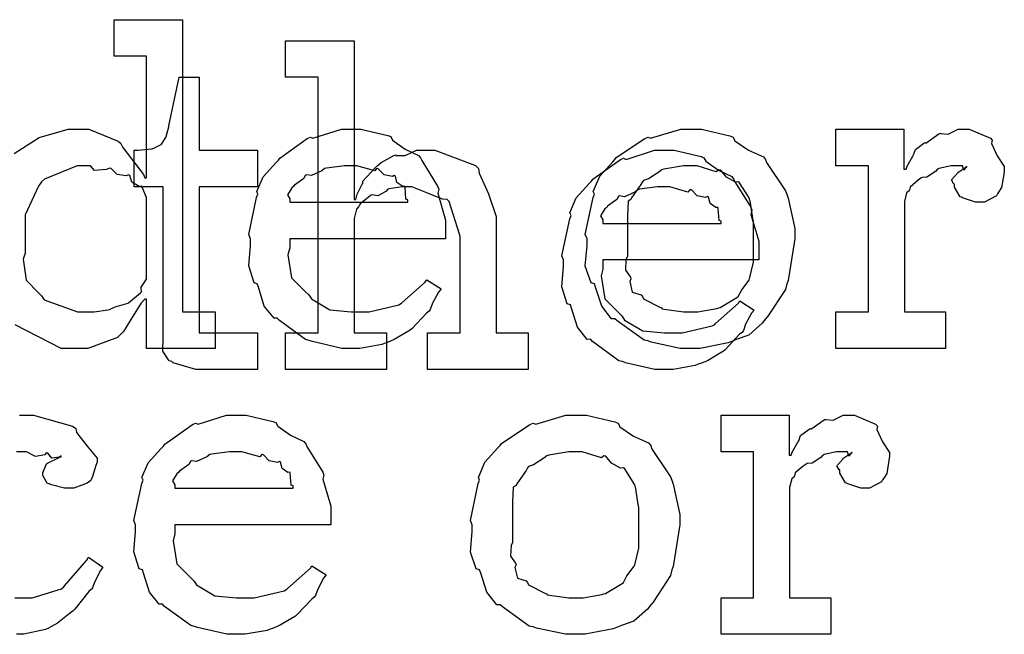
# Model space of a CAD drawing. Extents: x 0 to 8.5, y 0 to 11.
# Tile 253 of 256: x 6.956 to 7.331, y 6.199 to 6.433. Entities that reach past the tile are written whole.
import ezdxf

# ---------------------------------------------------------------- set-up
doc = ezdxf.new("R2010")
doc.units = 0
doc.layers.get('0').update_dxf_attribs({"linetype": 'CONTINUOUS'})

msp = doc.modelspace()

# ---------------------------------------------------------------- linework, layer by layer
at = {"color": 0}
for points in [[(6.95426, 6.38157), (6.96371, 6.38775), (6.97483, 6.39085), (6.97857, 6.39085), (6.98264, 6.39085), (6.99382, 6.38633), (6.99485, 6.38542), (6.99556, 6.38385), (7.00347, 6.37369), (7.00396, 6.3724), (7.00461, 6.3724), (7.00461, 6.41862), (6.99224, 6.41862), (6.99224, 6.43251), (7.01828, 6.43251), (7.01828, 6.3214), (7.03065, 6.3214), (7.03065, 6.30751), (7.00461, 6.30751), (7.00461, 6.32617), (7.00396, 6.32617), (7.00239, 6.32454), (6.99858, 6.31847), (6.99588, 6.31392), (6.99485, 6.31293), (6.99349, 6.31158), (6.98226, 6.30751), (6.97857, 6.30751), (6.97857, 6.30751), (6.97217, 6.30751), (6.95458, 6.3164)], [(6.95628, 6.28207), (6.96164, 6.28207), (6.97646, 6.27794), (6.97775, 6.27707), (6.97792, 6.2755), (6.98204, 6.27029), (6.98579, 6.26579), (6.98579, 6.26426), (6.98525, 6.26297), (6.98406, 6.25879), (6.98335, 6.25726), (6.98296, 6.25689), (6.98204, 6.25624), (6.977, 6.25429), (6.97537, 6.25429), (6.97342, 6.25429), (6.96799, 6.25575), (6.96756, 6.25603), (6.96685, 6.25618), (6.96517, 6.25917), (6.96517, 6.26014), (6.96517, 6.26014), (6.96658, 6.26361), (6.9669, 6.26383), (6.9669, 6.26383), (6.97157, 6.26611), (6.97211, 6.26622), (6.97211, 6.26665), (6.97151, 6.26617), (6.96858, 6.26574), (6.96701, 6.26768), (6.96647, 6.26774), (6.96593, 6.26704), (6.96235, 6.26639), (6.95893, 6.26818), (6.95779, 6.26818), (6.95508, 6.26818)], [(6.95449, 6.21262), (6.95714, 6.21262), (6.96115, 6.21262), (6.97222, 6.2161), (6.97319, 6.21674), (6.97342, 6.21712), (6.98193, 6.22689), (6.98253, 6.22803), (6.98796, 6.22433), (6.98708, 6.22299), (6.98481, 6.21858), (6.984, 6.21647), (6.98361, 6.21588), (6.98264, 6.21496), (6.97732, 6.20833), (6.97667, 6.20763), (6.97521, 6.20649), (6.97076, 6.20296), (6.96821, 6.20156), (6.96733, 6.20111), (6.96615, 6.20053), (6.9579, 6.19874), (6.95518, 6.19874)]]:
    msp.add_lwpolyline(points, dxfattribs=at)
for points in [[(7.05746, 6.31337), (7.06982, 6.31337), (7.06982, 6.4106), (7.05746, 6.4106), (7.05746, 6.42449), (7.0835, 6.42449), (7.0835, 6.36415), (7.08415, 6.36415), (7.08415, 6.36415), (7.08464, 6.3661), (7.08664, 6.3699), (7.08697, 6.37044), (7.08669, 6.37093), (7.09164, 6.37631), (7.09218, 6.37674), (7.09218, 6.37674), (7.09386, 6.37825), (7.09864, 6.38086), (7.09933, 6.38108), (7.09939, 6.38086), (7.10292, 6.38086), (7.10721, 6.38282), (7.10867, 6.38282), (7.11421, 6.38282), (7.12967, 6.37706), (7.13081, 6.37587), (7.13108, 6.37414), (7.1346, 6.36626), (7.13753, 6.35769), (7.13753, 6.35482), (7.13753, 6.31337), (7.14968, 6.31337), (7.14968, 6.29949), (7.11149, 6.29949), (7.11149, 6.31337), (7.12386, 6.31337), (7.12386, 6.35004), (7.12358, 6.35092), (7.11968, 6.36339), (7.11888, 6.36415), (7.11708, 6.36421), (7.11117, 6.3666), (7.10553, 6.36893), (7.10368, 6.36893), (7.10183, 6.36893), (7.0969, 6.36822), (7.09631, 6.36806), (7.09565, 6.36719), (7.0925, 6.3655), (7.09028, 6.36594), (7.08979, 6.36567), (7.08882, 6.36486), (7.08589, 6.36242), (7.08539, 6.3616), (7.08524, 6.36133), (7.08442, 6.3604), (7.0835, 6.35688), (7.0835, 6.35568), (7.0835, 6.31337), (7.09586, 6.31337), (7.09586, 6.29949), (7.05746, 6.29949), (7.05746, 6.31337)], [(7.02636, 6.29949), (7.02333, 6.29949), (7.01476, 6.30203), (7.01421, 6.30251), (7.01318, 6.30279), (7.01079, 6.30647), (7.01096, 6.31168), (7.01096, 6.31337), (7.01096, 6.36893), (6.99989, 6.36893), (6.99989, 6.38282), (7.00142, 6.38282), (7.00142, 6.38282), (7.00651, 6.38336), (7.00683, 6.38346), (7.00717, 6.38351), (7.0101, 6.38504), (7.01031, 6.38519), (7.01031, 6.38519), (7.01193, 6.38775), (7.01204, 6.38803), (7.01204, 6.38803), (7.01303, 6.39176), (7.01313, 6.39214), (7.01704, 6.4106), (7.02463, 6.4106), (7.02463, 6.38282), (7.04676, 6.38282), (7.04676, 6.36893), (7.02463, 6.36893), (7.02463, 6.31337), (7.04676, 6.31337), (7.04676, 6.29949), (7.04579, 6.29949), (7.04357, 6.29949), (7.04286, 6.29949), (7.04161, 6.29949), (7.03879, 6.29949), (7.03787, 6.29949), (7.03646, 6.29949), (7.03326, 6.29949), (7.03222, 6.29949), (7.03076, 6.29949), (7.02746, 6.29949), (7.02636, 6.29949)], [(7.08296, 6.30751), (7.07883, 6.30751), (7.06765, 6.31006), (7.06646, 6.31054), (7.06506, 6.31082), (7.05512, 6.31814), (7.05431, 6.31901), (7.05311, 6.31896), (7.04937, 6.32357), (7.04715, 6.33078), (7.04671, 6.33203), (7.04546, 6.33242), (7.04346, 6.33892), (7.04411, 6.34663), (7.04411, 6.34918), (7.04346, 6.35075), (7.04644, 6.36486), (7.04693, 6.3661), (7.0465, 6.36714), (7.04893, 6.37278), (7.05388, 6.37825), (7.05474, 6.37913), (7.05524, 6.37989), (7.06569, 6.38732), (7.06689, 6.38781), (7.06787, 6.38743), (7.07867, 6.39085), (7.08231, 6.39085), (7.0861, 6.39085), (7.09636, 6.38851), (7.0975, 6.38803), (7.09814, 6.38667), (7.10297, 6.38325), (7.10801, 6.38086), (7.10878, 6.37999), (7.10926, 6.3789), (7.11529, 6.36925), (7.11572, 6.36806), (7.11535, 6.36649), (7.11833, 6.35628), (7.11833, 6.35286), (7.11833, 6.34918), (7.05908, 6.34918), (7.05908, 6.34571), (7.05838, 6.3431), (7.05974, 6.33431), (7.06506, 6.329), (7.06625, 6.3279), (7.06728, 6.32628), (7.07428, 6.32221), (7.08242, 6.3214), (7.08513, 6.3214), (7.08925, 6.3214), (7.10058, 6.32411), (7.10161, 6.32465), (7.10183, 6.32497), (7.11057, 6.33268), (7.11117, 6.33356), (7.1166, 6.33008), (7.11561, 6.32889), (7.11333, 6.32471), (7.11247, 6.32226), (7.11203, 6.32161), (7.11106, 6.3209), (7.10558, 6.315), (7.10487, 6.31446), (7.10335, 6.31353), (7.09879, 6.31082), (7.09619, 6.30979), (7.09532, 6.30946), (7.09413, 6.30897), (7.08572, 6.30751), (7.08296, 6.30751)], [(7.21158, 6.30751), (7.20751, 6.30751), (7.1965, 6.3099), (7.19532, 6.31033), (7.19379, 6.3106), (7.1836, 6.31793), (7.18272, 6.31879), (7.18143, 6.31879), (7.17768, 6.32351), (7.17535, 6.33078), (7.17492, 6.33203), (7.17367, 6.33242), (7.17144, 6.33882), (7.1721, 6.34663), (7.1721, 6.34918), (7.17144, 6.35075), (7.17443, 6.36486), (7.17492, 6.3661), (7.17449, 6.36719), (7.17692, 6.37294), (7.18186, 6.37847), (7.18272, 6.37935), (7.18321, 6.3801), (7.19407, 6.38737), (7.19532, 6.38781), (7.19629, 6.38743), (7.20774, 6.39085), (7.21158, 6.39085), (7.2156, 6.39085), (7.2264, 6.38835), (7.22765, 6.38781), (7.22825, 6.38644), (7.23346, 6.38292), (7.23915, 6.38032), (7.24001, 6.37935), (7.24035, 6.37825), (7.24756, 6.3674), (7.24804, 6.3661), (7.24854, 6.36458), (7.25108, 6.35303), (7.25108, 6.34918), (7.25082, 6.3476), (7.24854, 6.33333), (7.24804, 6.33203), (7.24756, 6.32992), (7.24089, 6.31976), (7.24001, 6.31879), (7.23872, 6.31706), (7.23361, 6.31256), (7.22885, 6.31087), (7.22765, 6.31033), (7.22575, 6.30963), (7.21511, 6.30751), (7.21158, 6.30751)], [(7.26676, 6.3214), (7.27914, 6.3214), (7.27914, 6.37696), (7.26676, 6.37696), (7.26676, 6.39085), (7.29258, 6.39085), (7.29258, 6.37565), (7.29346, 6.37565), (7.29346, 6.37565), (7.29378, 6.37685), (7.29596, 6.38064), (7.29628, 6.38108), (7.29628, 6.38108), (7.29699, 6.38308), (7.30018, 6.38553), (7.30063, 6.38585), (7.30089, 6.38558), (7.30593, 6.38911), (7.30647, 6.38932), (7.30647, 6.38921), (7.3094, 6.38894), (7.31321, 6.39085), (7.31451, 6.39085), (7.31743, 6.39085), (7.32547, 6.38743), (7.32622, 6.38672), (7.32596, 6.38536), (7.32807, 6.38069), (7.33078, 6.37663), (7.33078, 6.37522), (7.33057, 6.37358), (7.32975, 6.36865), (7.32861, 6.36686), (7.32818, 6.36632), (7.32775, 6.3655), (7.32319, 6.36307), (7.32167, 6.36307), (7.31988, 6.36307), (7.31494, 6.36469), (7.31451, 6.36501), (7.31401, 6.36518), (7.3119, 6.36882), (7.3119, 6.37001), (7.31164, 6.37001), (7.31076, 6.37164), (7.31299, 6.37414), (7.31321, 6.37435), (7.31315, 6.37435), (7.3131, 6.37435), (7.31614, 6.37646), (7.31646, 6.37651), (7.31646, 6.37674), (7.31635, 6.37636), (7.31537, 6.37522), (7.31489, 6.37696), (7.31472, 6.37696), (7.31413, 6.37696), (7.31278, 6.37696), (7.31233, 6.37696), (7.3106, 6.37696), (7.30593, 6.37587), (7.30539, 6.37565), (7.30464, 6.37472), (7.30137, 6.37256), (7.29949, 6.3725), (7.2991, 6.37218), (7.29801, 6.37142), (7.29492, 6.36887), (7.29471, 6.36774), (7.29454, 6.3674), (7.29362, 6.36669), (7.29281, 6.36333), (7.29281, 6.36219), (7.29281, 6.3214), (7.30843, 6.3214), (7.30843, 6.30751), (7.26676, 6.30751), (7.26676, 6.3214)], [(7.20204, 6.29949), (7.19792, 6.29949), (7.18674, 6.30203), (7.18554, 6.30251), (7.18414, 6.30279), (7.17421, 6.31011), (7.17339, 6.31099), (7.17219, 6.31093), (7.16846, 6.31554), (7.16624, 6.32275), (7.16581, 6.324), (7.16456, 6.32438), (7.16254, 6.33089), (7.16319, 6.3386), (7.16319, 6.34115), (7.16254, 6.34272), (7.16553, 6.35682), (7.16601, 6.35807), (7.16558, 6.3591), (7.16803, 6.36475), (7.17296, 6.37022), (7.17383, 6.3711), (7.17432, 6.37185), (7.18479, 6.37929), (7.18599, 6.37978), (7.18696, 6.37939), (7.19775, 6.38282), (7.20139, 6.38282), (7.20518, 6.38282), (7.21544, 6.38049), (7.21658, 6.37999), (7.21724, 6.37864), (7.22206, 6.37522), (7.22711, 6.37283), (7.22786, 6.37196), (7.22835, 6.37088), (7.23438, 6.36122), (7.23481, 6.36003), (7.23443, 6.35846), (7.23742, 6.34825), (7.23742, 6.34483), (7.23742, 6.34115), (7.17817, 6.34115), (7.17817, 6.33768), (7.17746, 6.33507), (7.17882, 6.32628), (7.18414, 6.32096), (7.18533, 6.31988), (7.18636, 6.31825), (7.19336, 6.31418), (7.2015, 6.31337), (7.20421, 6.31337), (7.20833, 6.31337), (7.21967, 6.31608), (7.22071, 6.31663), (7.22092, 6.31694), (7.22965, 6.32465), (7.23025, 6.32553), (7.23568, 6.32206), (7.23469, 6.32086), (7.23242, 6.31668), (7.23156, 6.31424), (7.23112, 6.31358), (7.23014, 6.31288), (7.22467, 6.30697), (7.22396, 6.30643), (7.22244, 6.3055), (7.21789, 6.30279), (7.21528, 6.30176), (7.21442, 6.30143), (7.21322, 6.30094), (7.20481, 6.29949), (7.20204, 6.29949)], [(6.98269, 6.3214), (6.98465, 6.3214), (6.98986, 6.32215), (6.9905, 6.32226), (6.9905, 6.32226), (6.99262, 6.32324), (6.99713, 6.3246), (6.99767, 6.32487), (6.99767, 6.32487), (7.00233, 6.32861), (7.00265, 6.329), (7.00265, 6.329), (7.00261, 6.33083), (7.00461, 6.33388), (7.00461, 6.33485), (7.00461, 6.3635), (7.00461, 6.3649), (7.00299, 6.36876), (7.00265, 6.36914), (7.00179, 6.36908), (6.99903, 6.37076), (6.99821, 6.37321), (6.99767, 6.37349), (6.99685, 6.3731), (6.99343, 6.37369), (6.99115, 6.37597), (6.9905, 6.37608), (6.98931, 6.37549), (6.98486, 6.37511), (6.98324, 6.37696), (6.98269, 6.37696), (6.97819, 6.37696), (6.96576, 6.3719), (6.96468, 6.37088), (6.96349, 6.36925), (6.95839, 6.35829), (6.95839, 6.3546), (6.95839, 6.34375), (6.95763, 6.34147), (6.95876, 6.3335), (6.9636, 6.3285), (6.96468, 6.32747), (6.9656, 6.32596), (6.9784, 6.3214), (6.98269, 6.3214)], [(7.05908, 6.36307), (7.104, 6.36307), (7.104, 6.36393), (7.10325, 6.36421), (7.10292, 6.36876), (7.10271, 6.36914), (7.102, 6.36908), (7.09983, 6.37061), (7.09924, 6.37299), (7.09879, 6.37326), (7.0981, 6.37289), (7.09494, 6.37354), (7.09272, 6.37576), (7.09207, 6.37587), (7.09136, 6.375), (7.08453, 6.37696), (7.08231, 6.37696), (7.07981, 6.37696), (7.07303, 6.37608), (7.07232, 6.37587), (7.07124, 6.375), (7.06728, 6.37321), (7.06538, 6.37354), (7.06494, 6.37326), (7.0644, 6.37213), (7.06082, 6.36957), (7.0606, 6.36914), (7.05985, 6.36854), (7.05817, 6.36589), (7.05908, 6.36442), (7.05908, 6.36393), (7.05908, 6.36307)], [(7.21158, 6.3214), (7.21425, 6.3214), (7.22146, 6.32269), (7.22222, 6.32292), (7.22276, 6.32308), (7.22911, 6.32682), (7.2296, 6.32726), (7.2296, 6.32726), (7.23096, 6.32975), (7.23372, 6.33339), (7.23394, 6.33399), (7.23394, 6.33399), (7.23546, 6.34033), (7.23546, 6.34244), (7.23546, 6.3559), (7.23529, 6.35612), (7.23415, 6.36356), (7.23394, 6.36415), (7.23372, 6.36475), (7.23008, 6.37044), (7.2296, 6.37088), (7.22851, 6.37076), (7.2251, 6.37256), (7.22299, 6.37522), (7.22222, 6.37543), (7.22125, 6.37468), (7.21397, 6.37696), (7.21158, 6.37696), (7.20882, 6.37696), (7.20128, 6.37571), (7.20053, 6.37543), (7.19937, 6.37446), (7.19542, 6.37201), (7.19353, 6.37131), (7.19314, 6.37088), (7.1926, 6.36979), (7.18901, 6.36481), (7.18881, 6.36415), (7.18772, 6.36344), (7.1875, 6.35781), (7.1875, 6.3559), (7.1875, 6.34244), (7.1869, 6.34136), (7.18668, 6.33718), (7.18858, 6.33464), (7.18881, 6.33399), (7.18837, 6.33296), (7.18929, 6.32889), (7.19265, 6.32781), (7.19314, 6.32726), (7.19358, 6.32633), (7.19976, 6.32319), (7.20053, 6.32292), (7.20057, 6.32254), (7.20882, 6.3214), (7.21158, 6.3214)], [(7.17817, 6.35504), (7.2231, 6.35504), (7.2231, 6.3559), (7.22233, 6.35618), (7.222, 6.36074), (7.22179, 6.36111), (7.22108, 6.36106), (7.21892, 6.36257), (7.21832, 6.36496), (7.21789, 6.36524), (7.21718, 6.36486), (7.21403, 6.3655), (7.21181, 6.36774), (7.21115, 6.36783), (7.21044, 6.36697), (7.20361, 6.36893), (7.20139, 6.36893), (7.19889, 6.36893), (7.19211, 6.36806), (7.1914, 6.36783), (7.19032, 6.36697), (7.18636, 6.36518), (7.18446, 6.3655), (7.18403, 6.36524), (7.18349, 6.3641), (7.1799, 6.36154), (7.17969, 6.36111), (7.17893, 6.36051), (7.17725, 6.35786), (7.17817, 6.35639), (7.17817, 6.3559), (7.17817, 6.35504)], [(7.03928, 6.19874), (7.03515, 6.19874), (7.02399, 6.20128), (7.02279, 6.20176), (7.02138, 6.20204), (7.01144, 6.20936), (7.01064, 6.21024), (7.00944, 6.21018), (7.00569, 6.21479), (7.00347, 6.222), (7.00304, 6.22325), (7.00179, 6.22364), (6.99978, 6.23014), (7.00043, 6.23785), (7.00043, 6.2404), (6.99978, 6.24197), (7.00276, 6.25608), (7.00325, 6.25732), (7.00282, 6.25836), (7.00526, 6.264), (7.01019, 6.26947), (7.01107, 6.27035), (7.01156, 6.27111), (7.02203, 6.27854), (7.02322, 6.27903), (7.02419, 6.27865), (7.035, 6.28207), (7.03863, 6.28207), (7.04243, 6.28207), (7.05268, 6.27974), (7.05382, 6.27924), (7.05447, 6.27789), (7.05931, 6.27447), (7.06435, 6.27208), (7.06511, 6.27121), (7.0656, 6.27013), (7.07161, 6.26047), (7.07206, 6.25928), (7.07167, 6.25771), (7.07465, 6.2475), (7.07465, 6.24408), (7.07465, 6.2404), (7.0154, 6.2404), (7.0154, 6.23693), (7.01471, 6.23432), (7.01606, 6.22553), (7.02138, 6.22021), (7.02257, 6.21913), (7.0236, 6.2175), (7.0306, 6.21343), (7.03874, 6.21262), (7.04144, 6.21262), (7.04557, 6.21262), (7.05692, 6.21533), (7.05794, 6.21588), (7.05817, 6.21619), (7.06689, 6.2239), (7.06749, 6.22478), (7.07292, 6.22131), (7.07194, 6.22011), (7.06967, 6.21593), (7.06879, 6.21349), (7.06836, 6.21283), (7.06739, 6.21213), (7.0619, 6.20622), (7.06119, 6.20568), (7.05968, 6.20475), (7.05512, 6.20204), (7.05251, 6.20101), (7.05165, 6.20068), (7.05046, 6.20019), (7.04204, 6.19874), (7.03928, 6.19874)], [(7.16792, 6.19874), (7.16385, 6.19874), (7.15283, 6.20111), (7.15164, 6.20156), (7.15013, 6.20182), (7.13992, 6.20915), (7.13906, 6.21001), (7.13775, 6.21001), (7.134, 6.21474), (7.13167, 6.222), (7.13124, 6.22325), (7.12999, 6.22364), (7.12776, 6.23004), (7.12842, 6.23785), (7.12842, 6.2404), (7.12776, 6.24197), (7.13075, 6.25608), (7.13124, 6.25732), (7.13081, 6.2584), (7.13325, 6.26417), (7.13818, 6.26969), (7.13906, 6.27056), (7.13954, 6.27132), (7.15039, 6.2786), (7.15164, 6.27903), (7.15261, 6.27865), (7.16407, 6.28207), (7.16792, 6.28207), (7.17193, 6.28207), (7.18272, 6.27957), (7.18397, 6.27903), (7.18457, 6.27767), (7.18978, 6.27414), (7.19547, 6.27154), (7.19635, 6.27056), (7.19667, 6.26947), (7.20389, 6.25863), (7.20438, 6.25732), (7.20486, 6.25581), (7.20742, 6.24425), (7.20742, 6.2404), (7.20714, 6.23882), (7.20486, 6.22456), (7.20438, 6.22325), (7.20389, 6.22114), (7.19721, 6.21099), (7.19635, 6.21001), (7.19504, 6.20828), (7.18994, 6.20378), (7.18517, 6.2021), (7.18397, 6.20156), (7.18207, 6.20085), (7.17144, 6.19874), (7.16792, 6.19874)], [(7.2231, 6.21262), (7.23546, 6.21262), (7.23546, 6.26818), (7.2231, 6.26818), (7.2231, 6.28207), (7.24892, 6.28207), (7.24892, 6.26687), (7.24978, 6.26687), (7.24978, 6.26687), (7.25011, 6.26807), (7.25228, 6.27186), (7.25261, 6.27229), (7.25261, 6.27229), (7.25331, 6.27431), (7.25651, 6.27675), (7.25694, 6.27707), (7.25722, 6.27681), (7.26226, 6.28033), (7.26281, 6.28054), (7.26281, 6.28043), (7.26574, 6.28017), (7.26953, 6.28207), (7.27083, 6.28207), (7.27376, 6.28207), (7.28179, 6.27865), (7.28256, 6.27794), (7.28228, 6.27658), (7.2844, 6.27192), (7.28711, 6.26785), (7.28711, 6.26644), (7.28689, 6.26481), (7.28608, 6.25988), (7.28494, 6.25808), (7.2845, 6.25754), (7.28407, 6.25672), (7.27951, 6.25429), (7.278, 6.25429), (7.27621, 6.25429), (7.27126, 6.25592), (7.27083, 6.25624), (7.27035, 6.2564), (7.26824, 6.26004), (7.26824, 6.26124), (7.26796, 6.26124), (7.26708, 6.26286), (7.26932, 6.26535), (7.26953, 6.26557), (7.26947, 6.26557), (7.26942, 6.26557), (7.27246, 6.26768), (7.27279, 6.26774), (7.27279, 6.26796), (7.27268, 6.26758), (7.27171, 6.26644), (7.27121, 6.26818), (7.27106, 6.26818), (7.27046, 6.26818), (7.2691, 6.26818), (7.26867, 6.26818), (7.26693, 6.26818), (7.26226, 6.26708), (7.26172, 6.26687), (7.26096, 6.26594), (7.25771, 6.26378), (7.25581, 6.26372), (7.25543, 6.2634), (7.25435, 6.26264), (7.25125, 6.2601), (7.25103, 6.25896), (7.25087, 6.25863), (7.24994, 6.25792), (7.24914, 6.25456), (7.24914, 6.25342), (7.24914, 6.21262), (7.26476, 6.21262), (7.26476, 6.19874), (7.2231, 6.19874), (7.2231, 6.21262)], [(7.0154, 6.25429), (7.06033, 6.25429), (7.06033, 6.25515), (7.05957, 6.25543), (7.05925, 6.25999), (7.05903, 6.26036), (7.05832, 6.26031), (7.05615, 6.26183), (7.05556, 6.26421), (7.05512, 6.26449), (7.05442, 6.26411), (7.05126, 6.26476), (7.04904, 6.26699), (7.04839, 6.26708), (7.04769, 6.26622), (7.04085, 6.26818), (7.03863, 6.26818), (7.03614, 6.26818), (7.02935, 6.26731), (7.02865, 6.26708), (7.02756, 6.26622), (7.0236, 6.26443), (7.02171, 6.26476), (7.02126, 6.26449), (7.02072, 6.26335), (7.01714, 6.26079), (7.01693, 6.26036), (7.01617, 6.25976), (7.01449, 6.25711), (7.0154, 6.25564), (7.0154, 6.25515), (7.0154, 6.25429)], [(7.16792, 6.21262), (7.17057, 6.21262), (7.17779, 6.21392), (7.17854, 6.21414), (7.1791, 6.21431), (7.18544, 6.21804), (7.18593, 6.21847), (7.18593, 6.21847), (7.18728, 6.22097), (7.19006, 6.22461), (7.19026, 6.22521), (7.19026, 6.22521), (7.19179, 6.23156), (7.19179, 6.23367), (7.19179, 6.24713), (7.19163, 6.24735), (7.19049, 6.25478), (7.19026, 6.25537), (7.19006, 6.25597), (7.18642, 6.26167), (7.18593, 6.2621), (7.18485, 6.26199), (7.18143, 6.26378), (7.17931, 6.26644), (7.17854, 6.26665), (7.17757, 6.2659), (7.17031, 6.26818), (7.16792, 6.26818), (7.16515, 6.26818), (7.15761, 6.26693), (7.15685, 6.26665), (7.15571, 6.26568), (7.15175, 6.26324), (7.14985, 6.26253), (7.14947, 6.2621), (7.14893, 6.26101), (7.14535, 6.25603), (7.14512, 6.25537), (7.14404, 6.25467), (7.14382, 6.24903), (7.14382, 6.24713), (7.14382, 6.23367), (7.14324, 6.23258), (7.14301, 6.2284), (7.14492, 6.22586), (7.14512, 6.22521), (7.14469, 6.22418), (7.14561, 6.22011), (7.14899, 6.21903), (7.14947, 6.21847), (7.1499, 6.21756), (7.15608, 6.21442), (7.15685, 6.21414), (7.1569, 6.21376), (7.16515, 6.21262), (7.16792, 6.21262)]]:
    msp.add_lwpolyline(points, close=True, dxfattribs=at)

doc.saveas('drawing.dxf')
